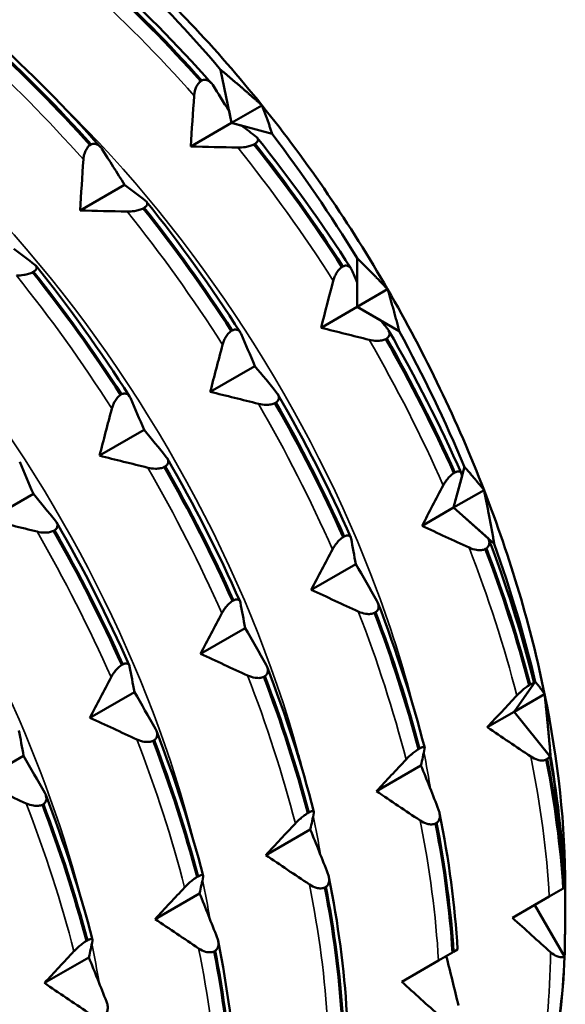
# Model space of a CAD drawing. Header units: millimetres. Extents: x 37 to 190, y 77 to 240.
# Tile 25 of 42: x 184.09 to 190.42, y 106.36 to 117.78. Entities that reach past the tile are written whole.
import ezdxf

# ---------------------------------------------------------------- set-up
doc = ezdxf.new("R2010")
doc.units = ezdxf.units.MM
doc.layers.add('Видимые тонкие (ГОСТ)', color=7, linetype='Continuous', lineweight=35)
doc.layers.add('Видимый контур (ГОСТ)', color=7, linetype='Continuous', lineweight=50)

msp = doc.modelspace()

# ---------------------------------------------------------------- linework, layer by layer
at = {"layer": 'Видимые тонкие (ГОСТ)'}
for points in [[(186.111, 116.897), (185.7, 117.362), (185.269, 117.796), (184.827, 118.191)], [(184.827, 116.156), (184.416, 116.621), (183.985, 117.055), (183.543, 117.45)], [(187.725, 114.752), (187.382, 115.288), (187.011, 115.806), (186.617, 116.296)], [(186.441, 114.01), (186.098, 114.547), (185.727, 115.065), (185.333, 115.555)], [(185.157, 113.269), (184.814, 113.806), (184.442, 114.323), (184.049, 114.813)], [(189, 112.379), (188.748, 112.95), (188.46, 113.516), (188.142, 114.067)], [(187.716, 111.637), (187.464, 112.209), (187.176, 112.775), (186.857, 113.325)], [(186.432, 110.896), (186.179, 111.467), (185.892, 112.033), (185.573, 112.584)], [(185.148, 110.155), (184.895, 110.726), (184.607, 111.292), (184.289, 111.843)], [(189.853, 109.943), (189.708, 110.509), (189.522, 111.084), (189.3, 111.658)], [(188.569, 109.201), (188.423, 109.767), (188.238, 110.343), (188.015, 110.916)], [(187.285, 108.46), (187.139, 109.026), (186.954, 109.601), (186.731, 110.175)], [(186.001, 107.718), (185.855, 108.285), (185.669, 108.86), (185.447, 109.434)], [(188.858, 108.832), (188.833, 108.984), (188.805, 109.138), (188.773, 109.292)], [(190.23, 107.611), (190.2, 108.133), (190.128, 108.678), (190.016, 109.235)], [(184.717, 106.977), (184.571, 107.543), (184.385, 108.118), (184.163, 108.692)], [(187.577, 108.09), (187.552, 108.242), (187.524, 108.395), (187.492, 108.549)], [(188.945, 106.87), (188.915, 107.392), (188.844, 107.936), (188.732, 108.494)], [(186.294, 107.347), (186.269, 107.499), (186.241, 107.653), (186.209, 107.807)], [(187.661, 106.128), (187.631, 106.65), (187.56, 107.195), (187.448, 107.752)], [(185.01, 106.606), (184.985, 106.758), (184.956, 106.911), (184.923, 107.066)], [(186.377, 105.387), (186.347, 105.909), (186.276, 106.453), (186.163, 107.011)], [(190.107, 105.545), (190.194, 105.987), (190.241, 106.464), (190.245, 106.966)]]:
    msp.add_open_spline(points, degree=3, dxfattribs=at)
for points, knots in [([(188.672, 109.737), (188.557, 110.204), (188.411, 110.679), (188.234, 111.154), (187.468, 113.218), (186.137, 115.277), (184.572, 116.793)], [6.5674807, 6.5674807, 6.5674807, 6.5674807, 6.7397833, 6.7397833, 6.7397833, 7.4879442, 7.4879442, 7.4879442, 7.4879442]), ([(187.39, 108.995), (187.368, 109.086), (187.344, 109.177), (187.319, 109.268), (186.747, 111.362), (185.544, 113.569), (184.022, 115.284), (183.784, 115.552), (183.539, 115.808), (183.288, 116.05)], [12.850666, 12.850666, 12.850666, 12.850666, 12.8841991, 12.8841991, 12.8841991, 13.6512972, 13.6512972, 13.6512972, 13.7711295, 13.7711295, 13.7711295, 13.7711295]), ([(186.106, 108.253), (185.614, 110.22), (184.559, 112.315), (183.18, 114.02), (182.808, 114.481), (182.413, 114.912), (182.003, 115.306)], [19.1338513, 19.1338513, 19.1338513, 19.1338513, 19.8585851, 19.8585851, 19.8585851, 20.0543148, 20.0543148, 20.0543148, 20.0543148]), ([(184.82, 107.512), (184.412, 109.132), (183.634, 110.841), (182.595, 112.344), (182.032, 113.159), (181.395, 113.909), (180.718, 114.563)], [25.4170366, 25.4170366, 25.4170366, 25.4170366, 26.0140313, 26.0140313, 26.0140313, 26.3375001, 26.3375001, 26.3375001, 26.3375001])]:
    msp.add_open_spline(points, degree=3, knots=knots, dxfattribs=at)
at = {"layer": 'Видимый контур (ГОСТ)'}
for p, q in [((186.544, 116.581), (186.418, 117.199)), ((186.188, 117.066), (186.2, 117.073)), ((186.898, 116.785), (186.544, 116.581)), ((186.516, 116.721), (186.544, 116.581)), ((186.544, 116.581), (186.072, 116.308)), ((187.016, 116.455), (186.544, 116.581)), ((186.544, 116.581), (186.664, 116.549)), ((184.904, 116.325), (184.916, 116.332)), ((186.817, 116.34), (186.805, 116.333)), ((185.304, 115.865), (184.788, 115.567)), ((185.533, 115.598), (185.521, 115.591)), ((188.002, 114.449), (188.002, 115.013)), ((184.249, 114.857), (184.237, 114.85)), ((187.825, 114.911), (187.837, 114.918)), ((188.002, 114.733), (188.002, 114.449)), ((188.355, 114.653), (188.002, 114.449)), ((188.002, 114.449), (187.583, 114.207)), ((188.49, 114.167), (188.002, 114.449)), ((188.002, 114.449), (188.276, 114.29)), ((186.541, 114.17), (186.553, 114.176)), ((188.345, 114.083), (188.333, 114.076)), ((186.814, 113.763), (186.298, 113.465)), ((185.257, 113.428), (185.269, 113.435)), ((187.06, 113.341), (187.048, 113.334)), ((185.53, 113.022), (185.014, 112.724)), ((185.776, 112.6), (185.764, 112.593)), ((189.12, 112.121), (189.246, 112.593)), ((189.218, 112.489), (189.12, 112.121)), ((189.123, 112.521), (189.135, 112.528)), ((184.246, 112.28), (183.73, 111.983)), ((189.473, 112.325), (189.12, 112.121)), ((189.12, 112.121), (188.754, 111.91)), ((189.592, 111.702), (189.12, 112.121)), ((189.12, 112.121), (189.525, 111.762)), ((184.492, 111.858), (184.48, 111.851)), ((187.839, 111.78), (187.851, 111.787)), ((189.5, 111.649), (189.488, 111.642)), ((187.986, 111.466), (187.47, 111.168)), ((186.555, 111.039), (186.567, 111.046)), ((188.215, 110.908), (188.203, 110.901)), ((186.702, 110.725), (186.186, 110.427)), ((185.271, 110.297), (185.283, 110.304)), ((186.931, 110.166), (186.919, 110.159)), ((189.823, 109.755), (190.067, 110.103)), ((190.055, 110.086), (189.823, 109.755)), ((189.997, 110.063), (190.009, 110.07)), ((185.418, 109.983), (184.902, 109.685)), ((190.176, 109.96), (189.823, 109.755)), ((189.823, 109.755), (189.511, 109.575)), ((190.246, 109.229), (189.823, 109.755)), ((189.823, 109.755), (190.236, 109.241)), ((185.647, 109.425), (185.635, 109.418)), ((188.713, 109.321), (188.725, 109.328)), ((184.133, 109.242), (183.618, 108.944)), ((190.207, 109.207), (190.195, 109.2)), ((188.742, 109.132), (188.226, 108.834)), ((184.363, 108.683), (184.351, 108.676)), ((187.429, 108.58), (187.441, 108.587)), ((188.923, 108.465), (188.911, 108.459)), ((187.458, 108.39), (186.942, 108.093)), ((186.145, 107.839), (186.157, 107.845)), ((187.639, 107.724), (187.627, 107.717)), ((190.23, 107.611), (190.392, 107.705)), ((190.392, 107.705), (190.404, 107.711)), ((190.404, 107.711), (190.408, 107.714)), ((190.408, 107.714), (190.408, 107.714)), ((186.174, 107.649), (185.658, 107.351)), ((189.804, 107.365), (190.23, 107.611)), ((190.408, 106.916), (190.062, 107.514)), ((190.062, 107.514), (190.408, 106.916)), ((184.861, 107.097), (184.873, 107.104)), ((186.355, 106.983), (186.343, 106.976)), ((189.107, 106.963), (189.12, 106.97)), ((189.12, 106.97), (189.167, 106.997)), ((184.89, 106.907), (184.374, 106.61)), ((188.52, 106.624), (188.945, 106.87)), ((188.945, 106.87), (189.107, 106.963))]:
    msp.add_line(p, q, dxfattribs=at)
for centre, major_axis, start_param, end_param in [((183.38, 111.781), (4.975, -8.617), 1.832596, 2.094395), ((183.027, 111.576), (5.225, -9.05), 1.879366, 2.047625), ((183.38, 111.781), (4.975, -8.617), 1.570796, 1.832596), ((183.027, 111.576), (5.225, -9.05), 1.617567, 1.785825), ((183.38, 111.781), (4.975, -8.617), 1.308997, 1.570796), ((183.027, 111.576), (5.225, -9.05), 1.355767, 1.524026), ((183.38, 111.781), (4.975, -8.617), 1.047198, 1.308997), ((183.027, 111.576), (5.225, -9.05), 1.093968, 1.262227), ((183.38, 111.781), (4.975, -8.617), 0.785398, 1.047198), ((183.027, 111.576), (5.225, -9.05), 0.832169, 1.000427), ((183.027, 111.576), (5.225, -9.05), 0.570369, 0.738628)]:
    msp.add_ellipse(centre, major_axis=major_axis, ratio=0.57735, start_param=start_param, end_param=end_param, dxfattribs=at)
for points in [[(185.053, 118.31), (185.485, 117.923), (185.907, 117.497), (186.309, 117.044)], [(185.006, 118.257), (185.412, 117.891), (185.808, 117.492), (186.188, 117.066)], [(186.2, 117.073), (185.82, 117.499), (185.424, 117.898), (185.018, 118.264)], [(183.722, 117.516), (184.128, 117.149), (184.524, 116.75), (184.904, 116.325)], [(184.916, 116.332), (184.536, 116.757), (184.14, 117.156), (183.734, 117.523)], [(183.769, 117.569), (184.201, 117.181), (184.623, 116.756), (185.025, 116.302)], [(186.326, 117.022), (186.389, 116.922), (186.453, 116.822), (186.516, 116.721)], [(186.072, 116.308), (186.084, 116.505), (186.097, 116.701), (186.111, 116.897)], [(186.664, 116.549), (186.721, 116.506), (186.777, 116.463), (186.832, 116.42)], [(186.805, 116.333), (187.166, 115.88), (187.507, 115.403), (187.825, 114.911)], [(187.837, 114.918), (187.519, 115.41), (187.178, 115.887), (186.817, 116.34)], [(186.843, 116.409), (187.229, 115.928), (187.594, 115.419), (187.931, 114.893)], [(185.042, 116.28), (185.129, 116.143), (185.217, 116.004), (185.304, 115.865)], [(186.617, 116.296), (186.435, 116.3), (186.253, 116.304), (186.072, 116.308)], [(184.788, 115.567), (184.8, 115.763), (184.813, 115.96), (184.827, 116.156)], [(185.304, 115.865), (185.386, 115.803), (185.468, 115.741), (185.548, 115.679)], [(185.559, 115.668), (185.945, 115.187), (186.31, 114.677), (186.647, 114.151)], [(185.333, 115.555), (185.151, 115.558), (184.969, 115.562), (184.788, 115.567)], [(185.521, 115.591), (185.881, 115.138), (186.223, 114.662), (186.541, 114.17)], [(186.553, 114.176), (186.235, 114.669), (185.893, 115.145), (185.533, 115.598)], [(184.019, 115.123), (184.102, 115.062), (184.184, 115), (184.264, 114.937)], [(184.237, 114.85), (184.597, 114.397), (184.939, 113.921), (185.257, 113.428)], [(185.269, 113.435), (184.951, 113.928), (184.609, 114.404), (184.249, 114.857)], [(184.275, 114.927), (184.661, 114.446), (185.026, 113.936), (185.363, 113.41)], [(187.94, 114.876), (187.961, 114.829), (187.981, 114.781), (188.002, 114.733)], [(187.583, 114.207), (187.629, 114.388), (187.677, 114.57), (187.725, 114.752)], [(188.276, 114.29), (188.303, 114.257), (188.33, 114.224), (188.357, 114.191)], [(188.142, 114.067), (187.955, 114.113), (187.769, 114.16), (187.583, 114.207)], [(188.367, 114.175), (188.679, 113.635), (188.963, 113.077), (189.211, 112.517)], [(186.656, 114.135), (186.709, 114.012), (186.762, 113.888), (186.814, 113.763)], [(188.333, 114.076), (188.623, 113.567), (188.888, 113.047), (189.123, 112.521)], [(189.135, 112.528), (188.9, 113.054), (188.635, 113.574), (188.345, 114.083)], [(186.298, 113.465), (186.345, 113.647), (186.393, 113.829), (186.441, 114.01)], [(186.814, 113.763), (186.902, 113.659), (186.988, 113.554), (187.072, 113.45)], [(185.372, 113.393), (185.425, 113.27), (185.478, 113.146), (185.53, 113.022)], [(186.857, 113.325), (186.671, 113.371), (186.484, 113.418), (186.298, 113.465)], [(187.083, 113.434), (187.395, 112.893), (187.679, 112.336), (187.927, 111.776)], [(185.014, 112.724), (185.061, 112.906), (185.108, 113.087), (185.157, 113.269)], [(187.048, 113.334), (187.339, 112.826), (187.604, 112.305), (187.839, 111.78)], [(187.851, 111.787), (187.616, 112.312), (187.351, 112.833), (187.06, 113.341)], [(185.53, 113.022), (185.617, 112.918), (185.704, 112.813), (185.788, 112.708)], [(185.573, 112.584), (185.387, 112.63), (185.2, 112.677), (185.014, 112.724)], [(185.799, 112.693), (186.111, 112.152), (186.394, 111.595), (186.643, 111.034)], [(184.088, 112.652), (184.141, 112.529), (184.194, 112.405), (184.246, 112.28)], [(185.764, 112.593), (186.055, 112.085), (186.319, 111.564), (186.555, 111.039)], [(186.567, 111.046), (186.331, 111.571), (186.067, 112.092), (185.776, 112.6)], [(189.215, 112.503), (189.216, 112.498), (189.217, 112.493), (189.218, 112.489)], [(188.754, 111.91), (188.836, 112.066), (188.918, 112.223), (189, 112.379)], [(184.246, 112.28), (184.333, 112.176), (184.419, 112.072), (184.504, 111.967)], [(184.289, 111.843), (184.103, 111.889), (183.916, 111.935), (183.73, 111.983)], [(184.515, 111.951), (184.827, 111.41), (185.11, 110.853), (185.359, 110.293)], [(189.3, 111.658), (189.118, 111.741), (188.936, 111.825), (188.754, 111.91)], [(184.48, 111.851), (184.771, 111.343), (185.035, 110.823), (185.271, 110.297)], [(185.283, 110.304), (185.047, 110.83), (184.783, 111.35), (184.492, 111.858)], [(187.931, 111.762), (187.95, 111.664), (187.968, 111.565), (187.986, 111.466)], [(190.009, 110.07), (189.872, 110.592), (189.701, 111.121), (189.5, 111.649)], [(189.526, 111.759), (189.534, 111.736), (189.543, 111.714), (189.551, 111.692)], [(189.551, 111.692), (189.711, 111.272), (189.897, 110.723), (190.055, 110.086)], [(187.47, 111.168), (187.551, 111.325), (187.633, 111.481), (187.716, 111.637)], [(189.488, 111.642), (189.689, 111.114), (189.86, 110.585), (189.997, 110.063)], [(187.986, 111.466), (188.069, 111.324), (188.15, 111.182), (188.23, 111.041)], [(188.015, 110.916), (187.833, 111), (187.652, 111.084), (187.47, 111.168)], [(186.647, 111.02), (186.666, 110.923), (186.684, 110.824), (186.702, 110.725)], [(188.242, 111.017), (188.458, 110.456), (188.641, 109.891), (188.785, 109.336)], [(186.186, 110.427), (186.267, 110.583), (186.349, 110.74), (186.432, 110.896)], [(188.203, 110.901), (188.405, 110.372), (188.576, 109.843), (188.713, 109.321)], [(188.725, 109.328), (188.588, 109.85), (188.417, 110.379), (188.215, 110.908)], [(186.702, 110.725), (186.785, 110.583), (186.866, 110.441), (186.946, 110.299)], [(186.731, 110.175), (186.549, 110.258), (186.367, 110.342), (186.186, 110.427)], [(185.363, 110.279), (185.382, 110.181), (185.4, 110.083), (185.418, 109.983)], [(187.441, 108.587), (187.304, 109.109), (187.133, 109.638), (186.931, 110.166)], [(186.957, 110.276), (187.174, 109.714), (187.357, 109.15), (187.5, 108.595)], [(184.902, 109.685), (184.983, 109.842), (185.065, 109.998), (185.148, 110.155)], [(186.919, 110.159), (187.121, 109.631), (187.292, 109.102), (187.429, 108.58)], [(185.418, 109.983), (185.5, 109.842), (185.582, 109.7), (185.662, 109.558)], [(189.511, 109.575), (189.624, 109.698), (189.739, 109.82), (189.853, 109.943)], [(185.447, 109.434), (185.265, 109.517), (185.083, 109.601), (184.902, 109.685)], [(184.079, 109.537), (184.098, 109.44), (184.116, 109.341), (184.133, 109.242)], [(185.673, 109.534), (185.89, 108.973), (186.072, 108.408), (186.216, 107.853)], [(190.016, 109.235), (189.847, 109.348), (189.679, 109.461), (189.511, 109.575)], [(185.635, 109.418), (185.837, 108.889), (186.007, 108.361), (186.145, 107.839)], [(186.157, 107.845), (186.019, 108.367), (185.849, 108.896), (185.647, 109.425)], [(188.784, 109.325), (188.771, 109.262), (188.757, 109.197), (188.742, 109.132)], [(184.133, 109.242), (184.216, 109.1), (184.298, 108.958), (184.378, 108.816)], [(188.226, 108.834), (188.34, 108.956), (188.454, 109.079), (188.569, 109.201)], [(190.195, 109.2), (190.295, 108.688), (190.361, 108.187), (190.392, 107.705)], [(190.404, 107.711), (190.373, 108.194), (190.307, 108.695), (190.207, 109.207)], [(190.236, 109.241), (190.33, 108.718), (190.387, 108.207), (190.408, 107.714)], [(188.742, 109.132), (188.812, 108.96), (188.88, 108.789), (188.947, 108.618)], [(184.163, 108.692), (183.981, 108.775), (183.799, 108.859), (183.618, 108.944)], [(188.732, 108.494), (188.563, 108.606), (188.395, 108.72), (188.226, 108.834)], [(184.873, 107.104), (184.735, 107.626), (184.565, 108.155), (184.363, 108.683)], [(184.389, 108.793), (184.606, 108.232), (184.788, 107.667), (184.932, 107.112)], [(184.351, 108.676), (184.553, 108.148), (184.723, 107.619), (184.861, 107.097)], [(187.5, 108.584), (187.487, 108.52), (187.473, 108.456), (187.458, 108.39)], [(188.958, 108.58), (189.066, 108.039), (189.136, 107.507), (189.167, 106.997)], [(186.942, 108.093), (187.056, 108.215), (187.17, 108.337), (187.285, 108.46)], [(188.911, 108.459), (189.011, 107.947), (189.077, 107.446), (189.107, 106.963)], [(189.12, 106.97), (189.089, 107.453), (189.023, 107.953), (188.923, 108.465)], [(187.458, 108.39), (187.528, 108.219), (187.596, 108.048), (187.663, 107.876)], [(187.448, 107.752), (187.279, 107.865), (187.11, 107.978), (186.942, 108.093)], [(186.216, 107.843), (186.203, 107.779), (186.189, 107.714), (186.174, 107.649)], [(187.674, 107.838), (187.782, 107.297), (187.852, 106.766), (187.882, 106.256)], [(185.658, 107.351), (185.772, 107.473), (185.886, 107.596), (186.001, 107.718)], [(187.627, 107.717), (187.727, 107.205), (187.792, 106.704), (187.823, 106.222)], [(187.835, 106.229), (187.804, 106.711), (187.739, 107.212), (187.639, 107.724)], [(186.174, 107.649), (186.243, 107.478), (186.312, 107.306), (186.378, 107.135)], [(186.163, 107.011), (185.995, 107.123), (185.826, 107.237), (185.658, 107.351)], [(190.245, 106.966), (190.098, 107.098), (189.951, 107.231), (189.804, 107.365)], [(184.932, 107.101), (184.919, 107.037), (184.905, 106.973), (184.89, 106.907)], [(186.39, 107.097), (186.498, 106.556), (186.568, 106.024), (186.598, 105.514)], [(184.374, 106.61), (184.488, 106.732), (184.602, 106.854), (184.717, 106.977)], [(186.343, 106.976), (186.443, 106.464), (186.508, 105.963), (186.539, 105.48)], [(186.551, 105.487), (186.52, 105.97), (186.455, 106.471), (186.355, 106.983)], [(184.89, 106.907), (184.959, 106.736), (185.027, 106.565), (185.094, 106.394)], [(189.035, 106.922), (189.084, 106.731), (189.131, 106.539), (189.176, 106.349)], [(190.408, 106.916), (190.387, 106.447), (190.33, 106.002), (190.237, 105.587)], [(184.879, 106.269), (184.711, 106.382), (184.542, 106.495), (184.374, 106.61)], [(188.961, 106.224), (188.814, 106.357), (188.666, 106.49), (188.52, 106.624)]]:
    msp.add_open_spline(points, degree=3, dxfattribs=at)
for points, weights in [([(186.418, 117.199), (186.668, 116.989), (186.898, 116.785)], [1, 1.00057407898, 1]), ([(186.898, 116.785), (186.96, 116.626), (187.016, 116.455)], [1, 1.00057407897, 1]), ([(188.002, 115.013), (188.187, 114.831), (188.355, 114.653)], [1, 1.00057407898, 1]), ([(188.355, 114.653), (188.425, 114.418), (188.49, 114.167)], [1, 1.00057407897, 1]), ([(189.246, 112.593), (189.366, 112.458), (189.473, 112.325)], [1, 1.00057407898, 1]), ([(189.473, 112.325), (189.535, 112.023), (189.592, 111.702)], [1, 1.00057407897, 1]), ([(190.067, 110.103), (190.127, 110.032), (190.176, 109.96)], [1, 1.00057407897, 1]), ([(190.176, 109.96), (190.214, 109.606), (190.246, 109.229)], [1, 1.00057407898, 1]), ([(190.416, 107.718), (190.416, 107.329), (190.408, 106.916)], [1, 1.00057407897, 1]), ([(190.408, 107.714), (190.416, 107.718), (190.416, 107.718)], [1, 1.00057407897, 1])]:
    msp.add_rational_spline(points, weights, degree=2, dxfattribs=at)
for points, knots in [([(186.111, 116.897), (186.112, 116.913), (186.114, 116.929), (186.121, 116.959), (186.125, 116.973), (186.137, 117.005), (186.146, 117.021), (186.166, 117.048), (186.176, 117.058), (186.188, 117.066)], [-0.01992, -0.01992, -0.01992, -0.01992, -0.0151496, -0.0151496, -0.01067581, -0.01067581, -0.00499702, -0.00499702, 0, 0, 0, 0]), ([(186.2, 117.073), (186.213, 117.079), (186.226, 117.082), (186.252, 117.081), (186.266, 117.077), (186.295, 117.06), (186.312, 117.043), (186.326, 117.022)], [-0.02228821, -0.02228821, -0.02228821, -0.02228821, -0.01619448, -0.01619448, -0.00966289, -0.00966289, 0, 0, 0, 0]), ([(184.916, 116.332), (184.929, 116.338), (184.942, 116.341), (184.968, 116.34), (184.981, 116.335), (185.011, 116.318), (185.028, 116.302), (185.042, 116.28)], [-0.02228821, -0.02228821, -0.02228821, -0.02228821, -0.01619448, -0.01619448, -0.00966289, -0.00966289, 0, 0, 0, 0]), ([(186.805, 116.333), (186.792, 116.326), (186.776, 116.32), (186.742, 116.309), (186.723, 116.305), (186.676, 116.297), (186.646, 116.295), (186.617, 116.296)], [-0.02228821, -0.02228821, -0.02228821, -0.02228821, -0.01619448, -0.01619448, -0.00966289, -0.00966289, 0, 0, 0, 0]), ([(186.832, 116.42), (186.839, 116.415), (186.844, 116.41), (186.851, 116.398), (186.852, 116.392), (186.852, 116.378), (186.849, 116.37), (186.837, 116.354), (186.828, 116.347), (186.817, 116.34)], [-0.01992, -0.01992, -0.01992, -0.01992, -0.0151496, -0.0151496, -0.01067581, -0.01067581, -0.00499702, -0.00499702, 0, 0, 0, 0]), ([(184.827, 116.156), (184.828, 116.172), (184.83, 116.187), (184.836, 116.218), (184.841, 116.232), (184.853, 116.263), (184.862, 116.28), (184.882, 116.307), (184.892, 116.317), (184.904, 116.325)], [-0.01992, -0.01992, -0.01992, -0.01992, -0.0151496, -0.0151496, -0.01067581, -0.01067581, -0.00499702, -0.00499702, 0, 0, 0, 0]), ([(185.548, 115.679), (185.555, 115.674), (185.56, 115.668), (185.566, 115.657), (185.568, 115.651), (185.568, 115.637), (185.565, 115.629), (185.553, 115.613), (185.544, 115.605), (185.533, 115.598)], [-0.01992, -0.01992, -0.01992, -0.01992, -0.0151496, -0.0151496, -0.01067581, -0.01067581, -0.00499702, -0.00499702, 0, 0, 0, 0]), ([(185.521, 115.591), (185.508, 115.584), (185.492, 115.578), (185.457, 115.567), (185.438, 115.563), (185.391, 115.556), (185.362, 115.554), (185.333, 115.555)], [-0.02228821, -0.02228821, -0.02228821, -0.02228821, -0.01619448, -0.01619448, -0.00966289, -0.00966289, 0, 0, 0, 0]), ([(184.237, 114.85), (184.224, 114.843), (184.208, 114.837), (184.173, 114.826), (184.154, 114.822), (184.107, 114.815), (184.078, 114.813), (184.049, 114.813)], [-0.02228821, -0.02228821, -0.02228821, -0.02228821, -0.01619448, -0.01619448, -0.00966289, -0.00966289, 0, 0, 0, 0]), ([(184.264, 114.937), (184.27, 114.932), (184.276, 114.927), (184.282, 114.916), (184.284, 114.91), (184.284, 114.895), (184.281, 114.887), (184.269, 114.871), (184.26, 114.864), (184.249, 114.857)], [-0.01992, -0.01992, -0.01992, -0.01992, -0.0151496, -0.0151496, -0.01067581, -0.01067581, -0.00499702, -0.00499702, 0, 0, 0, 0]), ([(187.725, 114.752), (187.729, 114.766), (187.734, 114.781), (187.745, 114.809), (187.752, 114.823), (187.768, 114.852), (187.779, 114.868), (187.802, 114.893), (187.813, 114.903), (187.825, 114.911)], [-0.01992, -0.01992, -0.01992, -0.01992, -0.0151496, -0.0151496, -0.01067581, -0.01067581, -0.00499702, -0.00499702, 0, 0, 0, 0]), ([(187.837, 114.918), (187.85, 114.924), (187.862, 114.927), (187.885, 114.928), (187.896, 114.924), (187.92, 114.91), (187.932, 114.895), (187.94, 114.876)], [-0.02228821, -0.02228821, -0.02228821, -0.02228821, -0.01619448, -0.01619448, -0.00966289, -0.00966289, 0, 0, 0, 0]), ([(186.441, 114.01), (186.445, 114.025), (186.45, 114.039), (186.461, 114.068), (186.467, 114.081), (186.484, 114.111), (186.495, 114.126), (186.518, 114.152), (186.529, 114.162), (186.541, 114.17)], [-0.01992, -0.01992, -0.01992, -0.01992, -0.0151496, -0.0151496, -0.01067581, -0.01067581, -0.00499702, -0.00499702, 0, 0, 0, 0]), ([(186.553, 114.176), (186.565, 114.183), (186.578, 114.186), (186.601, 114.186), (186.612, 114.183), (186.636, 114.169), (186.648, 114.154), (186.656, 114.135)], [-0.02228821, -0.02228821, -0.02228821, -0.02228821, -0.01619448, -0.01619448, -0.00966289, -0.00966289, 0, 0, 0, 0]), ([(188.357, 114.191), (188.363, 114.183), (188.369, 114.174), (188.376, 114.157), (188.378, 114.148), (188.379, 114.128), (188.376, 114.118), (188.364, 114.098), (188.356, 114.09), (188.345, 114.083)], [-0.01992, -0.01992, -0.01992, -0.01992, -0.0151496, -0.0151496, -0.01067581, -0.01067581, -0.00499702, -0.00499702, 0, 0, 0, 0]), ([(188.333, 114.076), (188.319, 114.069), (188.304, 114.064), (188.268, 114.057), (188.249, 114.055), (188.201, 114.056), (188.171, 114.06), (188.142, 114.067)], [-0.02228821, -0.02228821, -0.02228821, -0.02228821, -0.01619448, -0.01619448, -0.00966289, -0.00966289, 0, 0, 0, 0]), ([(185.157, 113.269), (185.161, 113.283), (185.165, 113.298), (185.177, 113.326), (185.183, 113.34), (185.2, 113.369), (185.211, 113.385), (185.233, 113.41), (185.245, 113.42), (185.257, 113.428)], [-0.01992, -0.01992, -0.01992, -0.01992, -0.0151496, -0.0151496, -0.01067581, -0.01067581, -0.00499702, -0.00499702, 0, 0, 0, 0]), ([(185.269, 113.435), (185.281, 113.441), (185.294, 113.445), (185.317, 113.445), (185.328, 113.441), (185.352, 113.427), (185.363, 113.413), (185.372, 113.393)], [-0.02228821, -0.02228821, -0.02228821, -0.02228821, -0.01619448, -0.01619448, -0.00966289, -0.00966289, 0, 0, 0, 0]), ([(187.072, 113.45), (187.079, 113.441), (187.085, 113.433), (187.092, 113.415), (187.094, 113.407), (187.095, 113.387), (187.092, 113.376), (187.08, 113.357), (187.072, 113.348), (187.06, 113.341)], [-0.01992, -0.01992, -0.01992, -0.01992, -0.0151496, -0.0151496, -0.01067581, -0.01067581, -0.00499702, -0.00499702, 0, 0, 0, 0]), ([(187.048, 113.334), (187.035, 113.327), (187.019, 113.322), (186.984, 113.315), (186.965, 113.314), (186.917, 113.314), (186.887, 113.318), (186.857, 113.325)], [-0.02228821, -0.02228821, -0.02228821, -0.02228821, -0.01619448, -0.01619448, -0.00966289, -0.00966289, 0, 0, 0, 0]), ([(185.788, 112.708), (185.795, 112.7), (185.801, 112.691), (185.808, 112.674), (185.81, 112.665), (185.81, 112.646), (185.808, 112.635), (185.796, 112.615), (185.787, 112.607), (185.776, 112.6)], [-0.01992, -0.01992, -0.01992, -0.01992, -0.0151496, -0.0151496, -0.01067581, -0.01067581, -0.00499702, -0.00499702, 0, 0, 0, 0]), ([(185.764, 112.593), (185.751, 112.586), (185.735, 112.581), (185.7, 112.574), (185.681, 112.572), (185.633, 112.573), (185.603, 112.577), (185.573, 112.584)], [-0.02228821, -0.02228821, -0.02228821, -0.02228821, -0.01619448, -0.01619448, -0.00966289, -0.00966289, 0, 0, 0, 0]), ([(189, 112.379), (189.007, 112.391), (189.014, 112.404), (189.031, 112.429), (189.039, 112.441), (189.06, 112.467), (189.073, 112.481), (189.099, 112.505), (189.111, 112.514), (189.123, 112.521)], [-0.01992, -0.01992, -0.01992, -0.01992, -0.0151496, -0.0151496, -0.01067581, -0.01067581, -0.00499702, -0.00499702, 0, 0, 0, 0]), ([(189.135, 112.528), (189.148, 112.535), (189.159, 112.539), (189.179, 112.541), (189.188, 112.539), (189.206, 112.53), (189.212, 112.519), (189.215, 112.503)], [-0.02228821, -0.02228821, -0.02228821, -0.02228821, -0.01619448, -0.01619448, -0.00966289, -0.00966289, 0, 0, 0, 0]), ([(184.504, 111.967), (184.511, 111.958), (184.516, 111.95), (184.524, 111.932), (184.526, 111.924), (184.526, 111.904), (184.524, 111.893), (184.512, 111.874), (184.503, 111.866), (184.492, 111.858)], [-0.01992, -0.01992, -0.01992, -0.01992, -0.0151496, -0.0151496, -0.01067581, -0.01067581, -0.00499702, -0.00499702, 0, 0, 0, 0]), ([(184.48, 111.851), (184.467, 111.845), (184.451, 111.84), (184.416, 111.833), (184.397, 111.831), (184.349, 111.831), (184.319, 111.835), (184.289, 111.843)], [-0.02228821, -0.02228821, -0.02228821, -0.02228821, -0.01619448, -0.01619448, -0.00966289, -0.00966289, 0, 0, 0, 0]), ([(187.716, 111.637), (187.723, 111.65), (187.73, 111.663), (187.747, 111.687), (187.755, 111.699), (187.776, 111.726), (187.789, 111.74), (187.815, 111.763), (187.827, 111.773), (187.839, 111.78)], [-0.01992, -0.01992, -0.01992, -0.01992, -0.0151496, -0.0151496, -0.01067581, -0.01067581, -0.00499702, -0.00499702, 0, 0, 0, 0]), ([(187.851, 111.787), (187.863, 111.794), (187.875, 111.797), (187.895, 111.8), (187.904, 111.798), (187.921, 111.788), (187.928, 111.777), (187.931, 111.762)], [-0.02228821, -0.02228821, -0.02228821, -0.02228821, -0.01619448, -0.01619448, -0.00966289, -0.00966289, 0, 0, 0, 0]), ([(189.525, 111.762), (189.526, 111.757), (189.528, 111.752), (189.533, 111.737), (189.535, 111.726), (189.535, 111.701), (189.532, 111.688), (189.519, 111.666), (189.511, 111.656), (189.5, 111.649)], [-0.01709888, -0.01709888, -0.01709888, -0.01709888, -0.0151496, -0.0151496, -0.01067581, -0.01067581, -0.00499702, -0.00499702, 0, 0, 0, 0]), ([(189.488, 111.642), (189.474, 111.635), (189.459, 111.631), (189.424, 111.628), (189.405, 111.628), (189.358, 111.636), (189.328, 111.645), (189.3, 111.658)], [-0.02228821, -0.02228821, -0.02228821, -0.02228821, -0.01619448, -0.01619448, -0.00966289, -0.00966289, 0, 0, 0, 0]), ([(186.432, 110.896), (186.439, 110.909), (186.446, 110.921), (186.462, 110.946), (186.471, 110.958), (186.492, 110.984), (186.505, 110.998), (186.531, 111.022), (186.543, 111.031), (186.555, 111.039)], [-0.01992, -0.01992, -0.01992, -0.01992, -0.0151496, -0.0151496, -0.01067581, -0.01067581, -0.00499702, -0.00499702, 0, 0, 0, 0]), ([(186.567, 111.046), (186.579, 111.052), (186.59, 111.056), (186.611, 111.058), (186.62, 111.057), (186.637, 111.047), (186.644, 111.036), (186.647, 111.02)], [-0.02228821, -0.02228821, -0.02228821, -0.02228821, -0.01619448, -0.01619448, -0.00966289, -0.00966289, 0, 0, 0, 0]), ([(188.23, 111.041), (188.237, 111.029), (188.242, 111.018), (188.249, 110.995), (188.25, 110.984), (188.25, 110.96), (188.247, 110.947), (188.235, 110.924), (188.227, 110.915), (188.215, 110.908)], [-0.01992, -0.01992, -0.01992, -0.01992, -0.0151496, -0.0151496, -0.01067581, -0.01067581, -0.00499702, -0.00499702, 0, 0, 0, 0]), ([(188.203, 110.901), (188.19, 110.894), (188.175, 110.89), (188.14, 110.886), (188.121, 110.887), (188.074, 110.894), (188.044, 110.903), (188.015, 110.916)], [-0.02228821, -0.02228821, -0.02228821, -0.02228821, -0.01619448, -0.01619448, -0.00966289, -0.00966289, 0, 0, 0, 0]), ([(185.148, 110.155), (185.154, 110.167), (185.162, 110.18), (185.178, 110.204), (185.187, 110.216), (185.208, 110.243), (185.221, 110.257), (185.246, 110.28), (185.259, 110.29), (185.271, 110.297)], [-0.01992, -0.01992, -0.01992, -0.01992, -0.0151496, -0.0151496, -0.01067581, -0.01067581, -0.00499702, -0.00499702, 0, 0, 0, 0]), ([(185.283, 110.304), (185.295, 110.311), (185.306, 110.314), (185.327, 110.317), (185.336, 110.315), (185.353, 110.305), (185.36, 110.294), (185.363, 110.279)], [-0.02228821, -0.02228821, -0.02228821, -0.02228821, -0.01619448, -0.01619448, -0.00966289, -0.00966289, 0, 0, 0, 0]), ([(186.946, 110.299), (186.953, 110.288), (186.958, 110.276), (186.964, 110.254), (186.966, 110.243), (186.966, 110.218), (186.963, 110.205), (186.951, 110.183), (186.942, 110.174), (186.931, 110.166)], [-0.01992, -0.01992, -0.01992, -0.01992, -0.0151496, -0.0151496, -0.01067581, -0.01067581, -0.00499702, -0.00499702, 0, 0, 0, 0]), ([(186.919, 110.159), (186.906, 110.153), (186.89, 110.148), (186.855, 110.145), (186.836, 110.146), (186.789, 110.153), (186.76, 110.162), (186.731, 110.175)], [-0.02228821, -0.02228821, -0.02228821, -0.02228821, -0.01619448, -0.01619448, -0.00966289, -0.00966289, 0, 0, 0, 0]), ([(189.853, 109.943), (189.863, 109.952), (189.873, 109.962), (189.893, 109.982), (189.904, 109.992), (189.929, 110.014), (189.944, 110.026), (189.972, 110.047), (189.985, 110.055), (189.997, 110.063)], [-0.01992, -0.01992, -0.01992, -0.01992, -0.0151496, -0.0151496, -0.01067581, -0.01067581, -0.00499702, -0.00499702, 0, 0, 0, 0]), ([(190.009, 110.07), (190.022, 110.076), (190.032, 110.081), (190.046, 110.085), (190.051, 110.086), (190.055, 110.086)], [-0.02228821, -0.02228821, -0.02228821, -0.02228821, -0.01619448, -0.01619448, -0.01212133, -0.01212133, -0.01212133, -0.01212133]), ([(185.662, 109.558), (185.668, 109.546), (185.674, 109.535), (185.68, 109.512), (185.682, 109.501), (185.682, 109.477), (185.679, 109.464), (185.667, 109.441), (185.658, 109.432), (185.647, 109.425)], [-0.01992, -0.01992, -0.01992, -0.01992, -0.0151496, -0.0151496, -0.01067581, -0.01067581, -0.00499702, -0.00499702, 0, 0, 0, 0]), ([(185.635, 109.418), (185.622, 109.411), (185.606, 109.407), (185.571, 109.403), (185.552, 109.404), (185.505, 109.411), (185.476, 109.42), (185.447, 109.434)], [-0.02228821, -0.02228821, -0.02228821, -0.02228821, -0.01619448, -0.01619448, -0.00966289, -0.00966289, 0, 0, 0, 0]), ([(188.569, 109.201), (188.578, 109.211), (188.588, 109.221), (188.609, 109.241), (188.62, 109.251), (188.645, 109.273), (188.66, 109.285), (188.688, 109.305), (188.701, 109.314), (188.713, 109.321)], [-0.01992, -0.01992, -0.01992, -0.01992, -0.0151496, -0.0151496, -0.01067581, -0.01067581, -0.00499702, -0.00499702, 0, 0, 0, 0]), ([(188.725, 109.328), (188.737, 109.335), (188.748, 109.34), (188.766, 109.345), (188.772, 109.345), (188.784, 109.342), (188.786, 109.335), (188.784, 109.325)], [-0.02228821, -0.02228821, -0.02228821, -0.02228821, -0.01619448, -0.01619448, -0.00966289, -0.00966289, 0, 0, 0, 0]), ([(190.195, 109.2), (190.182, 109.193), (190.167, 109.19), (190.133, 109.189), (190.115, 109.192), (190.07, 109.204), (190.043, 109.217), (190.016, 109.235)], [-0.02228821, -0.02228821, -0.02228821, -0.02228821, -0.01619448, -0.01619448, -0.00966289, -0.00966289, 0, 0, 0, 0]), ([(190.236, 109.241), (190.235, 109.239), (190.234, 109.238), (190.227, 109.224), (190.218, 109.214), (190.207, 109.207)], [-0.005745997, -0.005745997, -0.005745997, -0.005745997, -0.004997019, -0.004997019, 0, 0, 0, 0]), ([(184.378, 108.816), (184.384, 108.805), (184.389, 108.793), (184.396, 108.771), (184.398, 108.76), (184.398, 108.735), (184.395, 108.722), (184.382, 108.7), (184.374, 108.691), (184.363, 108.683)], [-0.01992, -0.01992, -0.01992, -0.01992, -0.0151496, -0.0151496, -0.01067581, -0.01067581, -0.00499702, -0.00499702, 0, 0, 0, 0]), ([(184.351, 108.676), (184.338, 108.67), (184.322, 108.666), (184.287, 108.662), (184.268, 108.663), (184.221, 108.67), (184.192, 108.679), (184.163, 108.692)], [-0.02228821, -0.02228821, -0.02228821, -0.02228821, -0.01619448, -0.01619448, -0.00966289, -0.00966289, 0, 0, 0, 0]), ([(187.285, 108.46), (187.294, 108.47), (187.304, 108.48), (187.325, 108.499), (187.336, 108.509), (187.361, 108.531), (187.376, 108.543), (187.404, 108.564), (187.417, 108.573), (187.429, 108.58)], [-0.01992, -0.01992, -0.01992, -0.01992, -0.0151496, -0.0151496, -0.01067581, -0.01067581, -0.00499702, -0.00499702, 0, 0, 0, 0]), ([(187.441, 108.587), (187.453, 108.594), (187.464, 108.598), (187.482, 108.604), (187.488, 108.604), (187.5, 108.6), (187.502, 108.594), (187.5, 108.584)], [-0.02228821, -0.02228821, -0.02228821, -0.02228821, -0.01619448, -0.01619448, -0.00966289, -0.00966289, 0, 0, 0, 0]), ([(188.947, 108.618), (188.952, 108.604), (188.956, 108.59), (188.961, 108.564), (188.962, 108.551), (188.96, 108.522), (188.956, 108.508), (188.943, 108.483), (188.934, 108.473), (188.923, 108.465)], [-0.01992, -0.01992, -0.01992, -0.01992, -0.0151496, -0.0151496, -0.01067581, -0.01067581, -0.00499702, -0.00499702, 0, 0, 0, 0]), ([(188.911, 108.459), (188.898, 108.452), (188.882, 108.449), (188.849, 108.448), (188.831, 108.45), (188.786, 108.463), (188.758, 108.476), (188.732, 108.494)], [-0.02228821, -0.02228821, -0.02228821, -0.02228821, -0.01619448, -0.01619448, -0.00966289, -0.00966289, 0, 0, 0, 0]), ([(186.001, 107.718), (186.01, 107.728), (186.02, 107.738), (186.041, 107.758), (186.051, 107.768), (186.077, 107.79), (186.092, 107.802), (186.12, 107.823), (186.133, 107.831), (186.145, 107.839)], [-0.01992, -0.01992, -0.01992, -0.01992, -0.0151496, -0.0151496, -0.01067581, -0.01067581, -0.00499702, -0.00499702, 0, 0, 0, 0]), ([(186.157, 107.845), (186.169, 107.852), (186.18, 107.857), (186.197, 107.862), (186.204, 107.863), (186.216, 107.859), (186.218, 107.853), (186.216, 107.843)], [-0.02228821, -0.02228821, -0.02228821, -0.02228821, -0.01619448, -0.01619448, -0.00966289, -0.00966289, 0, 0, 0, 0]), ([(187.663, 107.876), (187.668, 107.863), (187.672, 107.849), (187.677, 107.822), (187.678, 107.809), (187.676, 107.781), (187.672, 107.766), (187.659, 107.741), (187.65, 107.732), (187.639, 107.724)], [-0.01992, -0.01992, -0.01992, -0.01992, -0.0151496, -0.0151496, -0.01067581, -0.01067581, -0.00499702, -0.00499702, 0, 0, 0, 0]), ([(187.627, 107.717), (187.614, 107.711), (187.598, 107.707), (187.565, 107.706), (187.546, 107.709), (187.502, 107.721), (187.474, 107.734), (187.448, 107.752)], [-0.02228821, -0.02228821, -0.02228821, -0.02228821, -0.01619448, -0.01619448, -0.00966289, -0.00966289, 0, 0, 0, 0]), ([(184.717, 106.977), (184.726, 106.987), (184.736, 106.997), (184.757, 107.017), (184.767, 107.026), (184.793, 107.048), (184.807, 107.06), (184.836, 107.081), (184.848, 107.09), (184.861, 107.097)], [-0.01992, -0.01992, -0.01992, -0.01992, -0.0151496, -0.0151496, -0.01067581, -0.01067581, -0.00499702, -0.00499702, 0, 0, 0, 0]), ([(184.873, 107.104), (184.885, 107.111), (184.895, 107.115), (184.913, 107.121), (184.92, 107.121), (184.931, 107.118), (184.934, 107.111), (184.932, 107.101)], [-0.02228821, -0.02228821, -0.02228821, -0.02228821, -0.01619448, -0.01619448, -0.00966289, -0.00966289, 0, 0, 0, 0]), ([(186.378, 107.135), (186.384, 107.121), (186.388, 107.107), (186.393, 107.081), (186.394, 107.068), (186.392, 107.04), (186.388, 107.025), (186.375, 107), (186.366, 106.99), (186.355, 106.983)], [-0.01992, -0.01992, -0.01992, -0.01992, -0.0151496, -0.0151496, -0.01067581, -0.01067581, -0.00499702, -0.00499702, 0, 0, 0, 0]), ([(186.343, 106.976), (186.329, 106.969), (186.314, 106.966), (186.28, 106.965), (186.262, 106.967), (186.218, 106.98), (186.19, 106.993), (186.163, 107.011)], [-0.02228821, -0.02228821, -0.02228821, -0.02228821, -0.01619448, -0.01619448, -0.00966289, -0.00966289, 0, 0, 0, 0]), ([(190.408, 106.916), (190.395, 106.911), (190.382, 106.909), (190.351, 106.909), (190.334, 106.913), (190.294, 106.929), (190.269, 106.945), (190.245, 106.966)], [-0.02180791, -0.02180791, -0.02180791, -0.02180791, -0.01619449, -0.01619449, -0.00966289, -0.00966289, 0, 0, 0, 0]), ([(185.094, 106.394), (185.1, 106.38), (185.104, 106.366), (185.109, 106.339), (185.109, 106.326), (185.108, 106.298), (185.104, 106.283), (185.09, 106.259), (185.082, 106.249), (185.07, 106.241)], [-0.01992, -0.01992, -0.01992, -0.01992, -0.0151496, -0.0151496, -0.01067581, -0.01067581, -0.00499702, -0.00499702, 0, 0, 0, 0])]:
    msp.add_open_spline(points, degree=3, knots=knots, dxfattribs=at)

doc.saveas('drawing.dxf')
